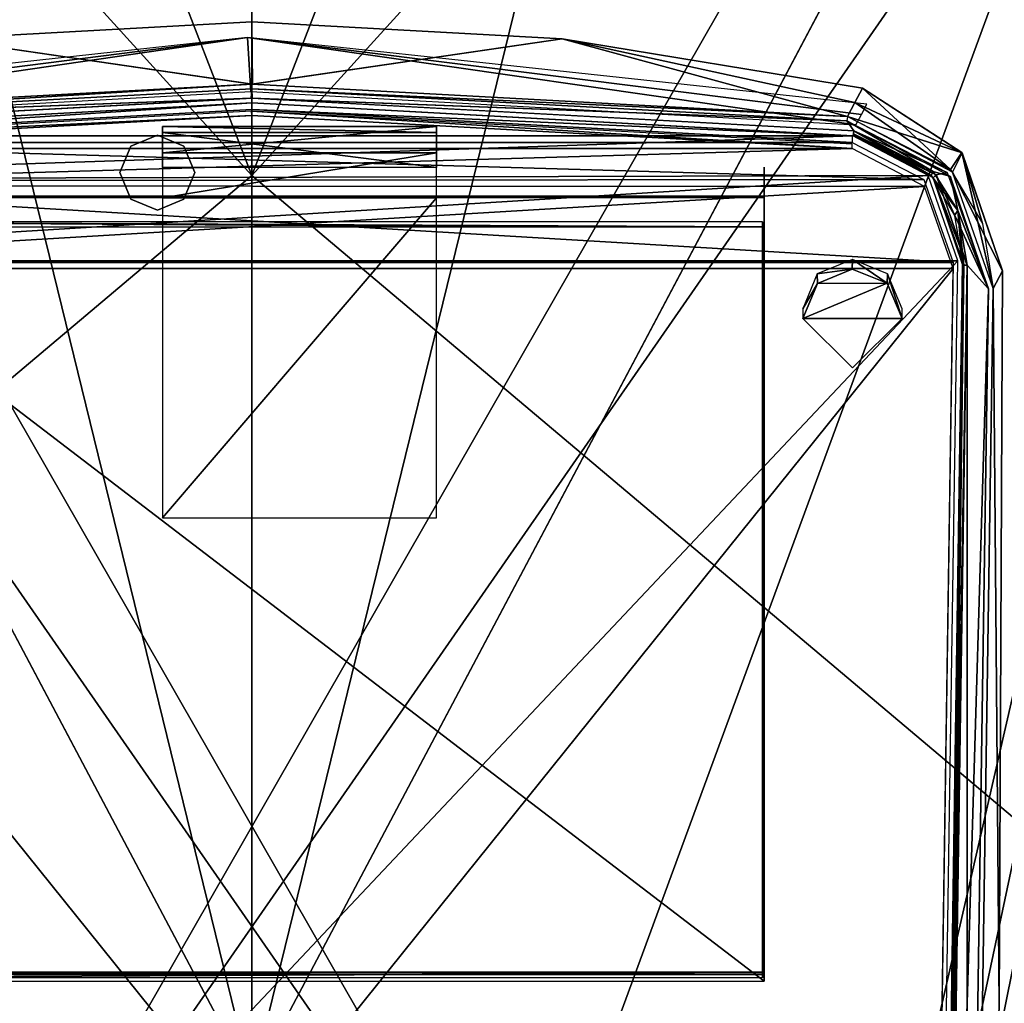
# Model space of a CAD drawing. Header units: millimetres. Extents: x -137 to 239, y -69 to 620.
# Tile 69 of 100: x -12 to 40, y 261 to 313. Entities that reach past the tile are written whole.
import ezdxf

# ---------------------------------------------------------------- set-up
doc = ezdxf.new("R2010")
doc.units = ezdxf.units.MM
doc.header["$LTSCALE"] = 65.185185
for name, color, linetype in [('105', 7, 'CONTINUOUS'), ('106', 7, 'CONTINUOUS'), ('163', 7, 'CONTINUOUS'), ('167', 7, 'CONTINUOUS'), ('171', 7, 'CONTINUOUS'), ('172', 7, 'CONTINUOUS'), ('178', 7, 'CONTINUOUS'), ('179', 7, 'CONTINUOUS'), ('348', 7, 'CONTINUOUS'), ('352', 7, 'CONTINUOUS'), ('63', 7, 'CONTINUOUS'), ('67', 7, 'CONTINUOUS'), ('68', 7, 'CONTINUOUS'), ('72', 7, 'CONTINUOUS'), ('857', 7, 'CONTINUOUS'), ('858', 7, 'CONTINUOUS'), ('870', 7, 'CONTINUOUS'), ('875', 7, 'CONTINUOUS'), ('876', 7, 'CONTINUOUS'), ('877', 7, 'CONTINUOUS'), ('878', 7, 'CONTINUOUS'), ('879', 7, 'CONTINUOUS'), ('881', 7, 'CONTINUOUS'), ('934', 7, 'CONTINUOUS'), ('935', 7, 'CONTINUOUS'), ('946', 7, 'CONTINUOUS'), ('947', 7, 'CONTINUOUS'), ('949', 7, 'CONTINUOUS'), ('950', 7, 'CONTINUOUS'), ('951', 7, 'CONTINUOUS'), ('952', 7, 'CONTINUOUS'), ('954', 7, 'CONTINUOUS'), ('955', 7, 'CONTINUOUS'), ('975', 7, 'CONTINUOUS'), ('976', 7, 'CONTINUOUS'), ('977', 7, 'CONTINUOUS'), ('978', 7, 'CONTINUOUS'), ('979', 7, 'CONTINUOUS'), ('980', 7, 'CONTINUOUS'), ('981', 7, 'CONTINUOUS'), ('983', 7, 'CONTINUOUS')]:
    doc.layers.add(name, color=color, linetype=linetype)

msp = doc.modelspace()

# ---------------------------------------------------------------- linework, layer by layer
at = {"layer": '105', "color": 7, "linetype": 'Continuous'}
for points in [[(0, 398.745, -199.326), (0, 304.783, -224.258), (-34.242, 393.221, -197.255), (0, 398.745, -199.326)], [(0, 398.745, -199.326), (65.319, 376.686, -191.759), (0, 304.783, -224.258), (0, 398.745, -199.326)], [(-34.242, 393.221, -197.255), (0, 304.783, -224.258), (-65.32, 376.686, -191.759), (-34.242, 393.221, -197.255)], [(-65.32, 376.686, -191.759), (0, 304.783, -224.258), (-65.32, 249.752, -218.145), (-65.32, 376.686, -191.759)], [(0, 304.783, -224.258), (65.319, 376.686, -191.759), (65.319, 249.742, -218.146), (0, 304.783, -224.258)], [(0, 304.783, -224.258), (0.001, 208.203, -235.331), (-65.32, 249.752, -218.145), (0, 304.783, -224.258)], [(0.001, 208.203, -235.331), (0, 304.783, -224.258), (65.319, 249.742, -218.146), (0.001, 208.203, -235.331)]]:
    msp.add_3dface(points, dxfattribs=at)
at = {"layer": '106', "color": 7, "linetype": 'Continuous'}
for points in [[(0, 398.023, -196.507), (-63.974, 377.154, -188.912), (-0.001, 256.481, -228.654), (0, 398.023, -196.507)], [(33.426, 392.793, -194.455), (0, 398.023, -196.507), (-0.001, 256.481, -228.654), (33.426, 392.793, -194.455)], [(63.974, 377.15, -188.912), (33.426, 392.793, -194.455), (-0.001, 256.481, -228.654), (63.974, 377.15, -188.912)], [(-63.974, 377.154, -188.912), (-63.984, 250.391, -215.485), (-0.001, 256.481, -228.654), (-63.974, 377.154, -188.912)], [(63.984, 250.391, -215.485), (63.974, 377.15, -188.912), (-0.001, 256.481, -228.654), (63.984, 250.391, -215.485)]]:
    msp.add_3dface(points, dxfattribs=at)
at = {"layer": '163', "color": 7, "linetype": 'Continuous'}
for points in [[(-0.003, 307.981, -213.997), (-31.99, 306.221, -214.198), (31.99, 306.221, -214.198), (-0.003, 307.981, -213.997)], [(-31.99, 306.221, -214.198), (-35.819, 304.229, -214.425), (31.99, 306.221, -214.198), (-31.99, 306.221, -214.198)], [(31.99, 306.221, -214.198), (-35.819, 304.229, -214.425), (35.844, 304.199, -214.428), (31.99, 306.221, -214.198)], [(-35.819, 304.229, -214.425), (-37.359, 299.826, -214.927), (35.844, 304.199, -214.428), (-35.819, 304.229, -214.425)], [(-37.359, 299.826, -214.927), (37.359, 299.826, -214.927), (35.844, 304.199, -214.428), (-37.359, 299.826, -214.927)], [(-35.991, 208.686, -225.311), (37.359, 299.826, -214.927), (-37.359, 299.826, -214.927), (-35.991, 208.686, -225.311)], [(35.991, 208.686, -225.311), (37.359, 299.826, -214.927), (-35.991, 208.686, -225.311), (35.991, 208.686, -225.311)]]:
    msp.add_3dface(points, dxfattribs=at)
at = {"layer": '167', "color": 7, "linetype": 'Continuous'}
for points in [[(-31.99, 306.447, -216.185), (-0.003, 307.981, -213.997), (-0.008, 308.203, -215.985), (-31.99, 306.447, -216.185)], [(-31.99, 306.221, -214.198), (-0.003, 307.981, -213.997), (-31.99, 306.447, -216.185), (-31.99, 306.221, -214.198)], [(-0.003, 307.981, -213.997), (31.99, 306.221, -214.198), (-0.008, 308.203, -215.985), (-0.003, 307.981, -213.997)], [(-0.008, 308.203, -215.985), (31.99, 306.221, -214.198), (31.99, 306.447, -216.185), (-0.008, 308.203, -215.985)]]:
    msp.add_3dface(points, dxfattribs=at)
at = {"layer": '171', "color": 7, "linetype": 'Continuous'}
for points in [[(27.3, 262.224, -216.252), (27.3, 296.284, -213.076), (27.3, 305.226, -212.057), (27.3, 262.224, -216.252)], [(27.3, 305.147, -211.361), (27.3, 262.224, -216.252), (27.3, 305.226, -212.057), (27.3, 305.147, -211.361)], [(27.3, 296.365, -213.791), (27.3, 296.34, -213.569), (27.3, 262.224, -216.252), (27.3, 296.365, -213.791)], [(27.3, 262.385, -217.663), (27.3, 296.365, -213.791), (27.3, 262.224, -216.252), (27.3, 262.385, -217.663)], [(27.3, 296.34, -213.569), (27.3, 296.284, -213.076), (27.3, 262.224, -216.252), (27.3, 296.34, -213.569)]]:
    msp.add_3dface(points, dxfattribs=at)
at = {"layer": '172', "color": 7, "linetype": 'Continuous'}
for points in [[(27.3, 262.385, -217.663), (27.3, 262.224, -216.252), (-27.3, 262.224, -216.252), (27.3, 262.385, -217.663)], [(-27.3, 262.385, -217.663), (27.3, 262.385, -217.663), (-27.3, 262.224, -216.252), (-27.3, 262.385, -217.663)]]:
    msp.add_3dface(points, dxfattribs=at)
at = {"layer": '178', "color": 7, "linetype": 'Continuous'}
for points in [[(0, 398.745, 199.326), (-65.319, 376.686, 191.759), (0, 304.783, 224.258), (0, 398.745, 199.326)], [(0, 398.745, 199.326), (0, 304.783, 224.258), (34.242, 393.221, 197.255), (0, 398.745, 199.326)], [(34.242, 393.221, 197.255), (0, 304.783, 224.258), (65.32, 376.686, 191.759), (34.242, 393.221, 197.255)], [(0, 304.783, 224.258), (-65.319, 376.686, 191.759), (-65.319, 249.742, 218.146), (0, 304.783, 224.258)], [(65.32, 376.686, 191.759), (0, 304.783, 224.258), (65.32, 249.752, 218.145), (65.32, 376.686, 191.759)], [(-0.001, 208.203, 235.331), (0, 304.783, 224.258), (-65.319, 249.742, 218.146), (-0.001, 208.203, 235.331)], [(0, 304.783, 224.258), (-0.001, 208.203, 235.331), (65.32, 249.752, 218.145), (0, 304.783, 224.258)]]:
    msp.add_3dface(points, dxfattribs=at)
at = {"layer": '179', "color": 7, "linetype": 'Continuous'}
for points in [[(-33.426, 392.793, 194.455), (0, 398.023, 196.507), (0.001, 256.481, 228.654), (-33.426, 392.793, 194.455)], [(0, 398.023, 196.507), (63.974, 377.154, 188.912), (0.001, 256.481, 228.654), (0, 398.023, 196.507)], [(-63.974, 377.15, 188.912), (-33.426, 392.793, 194.455), (0.001, 256.481, 228.654), (-63.974, 377.15, 188.912)], [(-63.984, 250.391, 215.485), (-63.974, 377.15, 188.912), (0.001, 256.481, 228.654), (-63.984, 250.391, 215.485)], [(63.974, 377.154, 188.912), (63.984, 250.391, 215.485), (0.001, 256.481, 228.654), (63.974, 377.154, 188.912)]]:
    msp.add_3dface(points, dxfattribs=at)
at = {"layer": '348', "color": 7, "linetype": 'Continuous'}
for points in [[(0.003, 308.306, 212.904), (31.99, 306.545, 213.104), (-31.99, 306.545, 213.104), (0.003, 308.306, 212.904)], [(-31.99, 306.545, 213.104), (35.8, 304.575, 213.329), (-35.859, 304.504, 213.337), (-31.99, 306.545, 213.104)], [(31.99, 306.545, 213.104), (35.8, 304.575, 213.329), (-31.99, 306.545, 213.104), (31.99, 306.545, 213.104)], [(37.359, 300.15, 213.833), (-37.359, 300.15, 213.833), (-35.859, 304.504, 213.337), (37.359, 300.15, 213.833)], [(35.8, 304.575, 213.329), (37.359, 300.15, 213.833), (-35.859, 304.504, 213.337), (35.8, 304.575, 213.329)], [(-35.991, 209.01, 224.217), (-37.359, 300.15, 213.833), (35.991, 209.01, 224.217), (-35.991, 209.01, 224.217)], [(35.991, 209.01, 224.217), (-37.359, 300.15, 213.833), (37.359, 300.15, 213.833), (35.991, 209.01, 224.217)]]:
    msp.add_3dface(points, dxfattribs=at)
at = {"layer": '352', "color": 7, "linetype": 'Continuous'}
for points in [[(0.003, 308.306, 212.904), (-31.99, 306.545, 213.104), (0.008, 308.647, 215.935), (0.003, 308.306, 212.904)], [(0.008, 308.647, 215.935), (-31.99, 306.545, 213.104), (-31.99, 306.89, 216.135), (0.008, 308.647, 215.935)], [(31.99, 306.89, 216.135), (0.003, 308.306, 212.904), (0.008, 308.647, 215.935), (31.99, 306.89, 216.135)], [(31.99, 306.545, 213.104), (0.003, 308.306, 212.904), (31.99, 306.89, 216.135), (31.99, 306.545, 213.104)]]:
    msp.add_3dface(points, dxfattribs=at)
at = {"layer": '63', "color": 7, "linetype": 'Continuous'}
for points in [[(62.5, 174.8, 140), (62.5, 354.8, 140), (-62.5, 174.8, 140), (62.5, 174.8, 140)], [(-62.5, 174.8, 140), (62.5, 354.8, 140), (-62.5, 354.8, 140), (-62.5, 174.8, 140)]]:
    msp.add_3dface(points, dxfattribs=at)
at = {"layer": '67', "color": 7, "linetype": 'Continuous'}
for points in [[(62.5, 354.8, -140), (62.5, 174.8, -140), (-62.5, 354.8, -140), (62.5, 354.8, -140)], [(-62.5, 354.8, -140), (62.5, 174.8, -140), (-62.5, 174.8, -140), (-62.5, 354.8, -140)]]:
    msp.add_3dface(points, dxfattribs=at)
at = {"layer": '68', "color": 7, "linetype": 'Continuous'}
for points in [[(-65, 156.8, -137.5), (-15, 166, -137.5), (65, 383.482, -137.5), (-65, 156.8, -137.5)], [(-65, 383.482, -137.5), (-65, 156.8, -137.5), (65, 383.482, -137.5), (-65, 383.482, -137.5)], [(65, 383.482, -137.5), (-15, 166, -137.5), (15, 166, -137.5), (65, 383.482, -137.5)], [(18.535, 164.536, -137.5), (65, 383.482, -137.5), (15, 166, -137.5), (18.535, 164.536, -137.5)], [(20, 161, -137.5), (65, 383.482, -137.5), (18.535, 164.536, -137.5), (20, 161, -137.5)], [(20, 156.8, -137.5), (65, 156.8, -137.5), (65, 383.482, -137.5), (20, 156.8, -137.5)], [(20, 156.8, -137.5), (65, 383.482, -137.5), (20, 161, -137.5), (20, 156.8, -137.5)]]:
    msp.add_3dface(points, dxfattribs=at)
at = {"layer": '72', "color": 7, "linetype": 'Continuous'}
for points in [[(65, 383.482, 137.5), (65, 156.8, 137.5), (-65, 383.482, 137.5), (65, 383.482, 137.5)], [(65, 156.8, 137.5), (-65, 156.8, 137.5), (-65, 383.482, 137.5), (65, 156.8, 137.5)]]:
    msp.add_3dface(points, dxfattribs=at)
at = {"layer": '857', "linetype": 'Continuous'}
for points in [[(-6.443, 306.351, -139.85), (-5.029, 306.937, -139.85), (-6.443, 306.351, -149), (-6.443, 306.351, -139.85)], [(-6.443, 306.351, -149), (-5.029, 306.937, -139.85), (-5.029, 306.937, -149), (-6.443, 306.351, -149)], [(-5.029, 306.937, -139.85), (-3.615, 306.351, -139.85), (-5.029, 306.937, -149), (-5.029, 306.937, -139.85)], [(-5.029, 306.937, -149), (-3.615, 306.351, -139.85), (-3.615, 306.351, -149), (-5.029, 306.937, -149)], [(-7.029, 304.937, -139.85), (-6.443, 306.351, -139.85), (-7.029, 304.937, -149), (-7.029, 304.937, -139.85)], [(-7.029, 304.937, -149), (-6.443, 306.351, -139.85), (-6.443, 306.351, -149), (-7.029, 304.937, -149)], [(-3.615, 306.351, -139.85), (-3.029, 304.937, -139.85), (-3.615, 306.351, -149), (-3.615, 306.351, -139.85)], [(-3.615, 306.351, -149), (-3.029, 304.937, -139.85), (-3.029, 304.937, -149), (-3.615, 306.351, -149)]]:
    msp.add_3dface(points, dxfattribs=at)
at = {"layer": '858', "linetype": 'Continuous'}
for points in [[(-7.029, 304.937, -139.85), (-7.029, 304.937, -149), (-6.443, 303.523, -149), (-7.029, 304.937, -139.85)], [(-6.443, 303.523, -139.85), (-7.029, 304.937, -139.85), (-6.443, 303.523, -149), (-6.443, 303.523, -139.85)], [(-3.029, 304.937, -149), (-3.029, 304.937, -139.85), (-3.615, 303.523, -139.85), (-3.029, 304.937, -149)], [(-3.029, 304.937, -149), (-3.615, 303.523, -139.85), (-3.615, 303.523, -149), (-3.029, 304.937, -149)], [(-5.029, 302.937, -139.85), (-6.443, 303.523, -139.85), (-5.029, 302.937, -149), (-5.029, 302.937, -139.85)], [(-5.029, 302.937, -149), (-6.443, 303.523, -139.85), (-6.443, 303.523, -149), (-5.029, 302.937, -149)], [(-3.615, 303.523, -139.85), (-5.029, 302.937, -139.85), (-3.615, 303.523, -149), (-3.615, 303.523, -139.85)], [(-3.615, 303.523, -149), (-5.029, 302.937, -139.85), (-5.029, 302.937, -149), (-3.615, 303.523, -149)]]:
    msp.add_3dface(points, dxfattribs=at)
at = {"layer": '870', "color": 7, "linetype": 'Continuous'}
for points in [[(39.989, 299.702, -216.938), (39.496, 298.77, -215.234), (39.814, 260.558, -222.955), (39.989, 299.702, -216.938)], [(39.496, 298.77, -215.234), (38.356, 222.793, -223.89), (39.814, 260.558, -222.955), (39.496, 298.77, -215.234)]]:
    msp.add_3dface(points, dxfattribs=at)
at = {"layer": '875', "color": 7, "linetype": 'Continuous'}
for points in [[(-16.531, 312.067, -218.984), (0.036, 309.651, -213.965), (0, 312.963, -219.701), (-16.531, 312.067, -218.984)], [(0, 312.963, -219.701), (0.036, 309.651, -213.965), (16.531, 312.066, -218.983), (0, 312.963, -219.701)], [(-31.728, 307.93, -214.155), (0.036, 309.651, -213.965), (-16.531, 312.067, -218.984), (-31.728, 307.93, -214.155)], [(0.036, 309.651, -213.965), (31.728, 307.93, -214.155), (16.531, 312.066, -218.983), (0.036, 309.651, -213.965)], [(31.728, 307.93, -214.155), (32.133, 308.675, -215.518), (16.531, 312.066, -218.983), (31.728, 307.93, -214.155)], [(32.133, 308.675, -215.518), (32.543, 309.43, -216.9), (16.531, 312.066, -218.983), (32.133, 308.675, -215.518)]]:
    msp.add_3dface(points, dxfattribs=at)
at = {"layer": '876', "color": 7, "linetype": 'Continuous'}
for points in [[(32.133, 308.675, -215.518), (37.219, 305.102, -214.468), (32.543, 309.43, -216.9), (32.133, 308.675, -215.518)], [(32.543, 309.43, -216.9), (37.219, 305.102, -214.468), (37.835, 306.01, -216.317), (32.543, 309.43, -216.9)], [(31.728, 307.93, -214.155), (37.219, 305.102, -214.468), (32.133, 308.675, -215.518), (31.728, 307.93, -214.155)], [(37.219, 305.102, -214.468), (38.92, 302.23, -214.81), (37.835, 306.01, -216.317), (37.219, 305.102, -214.468)], [(39.496, 298.77, -215.234), (39.989, 299.702, -216.938), (37.835, 306.01, -216.317), (39.496, 298.77, -215.234)], [(38.92, 302.23, -214.81), (39.496, 298.77, -215.234), (37.835, 306.01, -216.317), (38.92, 302.23, -214.81)]]:
    msp.add_3dface(points, dxfattribs=at)
at = {"layer": '877', "color": 7, "linetype": 'Continuous'}
for points in [[(-31.702, 307.687, -214.031), (0.027, 308.91, -213.892), (-0.001, 309.398, -213.836), (-31.702, 307.687, -214.031)], [(-0.001, 309.398, -213.836), (0.027, 308.91, -213.892), (31.702, 307.687, -214.031), (-0.001, 309.398, -213.836)], [(-32.075, 307.159, -214.091), (0.027, 308.91, -213.892), (-31.702, 307.687, -214.031), (-32.075, 307.159, -214.091)], [(0.027, 308.91, -213.892), (32.075, 307.159, -214.091), (31.702, 307.687, -214.031), (0.027, 308.91, -213.892)], [(32.075, 307.159, -214.091), (36.301, 305, -214.337), (31.702, 307.687, -214.031), (32.075, 307.159, -214.091)], [(31.702, 307.687, -214.031), (36.301, 305, -214.337), (37.225, 304.735, -214.367), (31.702, 307.687, -214.031)], [(36.301, 305, -214.337), (37.61, 302.912, -214.575), (37.225, 304.735, -214.367), (36.301, 305, -214.337)], [(37.225, 304.735, -214.367), (37.61, 302.912, -214.575), (39.255, 298.752, -215.049), (37.225, 304.735, -214.367)], [(37.61, 302.912, -214.575), (38.113, 300.008, -214.906), (39.255, 298.752, -215.049), (37.61, 302.912, -214.575)], [(38.113, 300.008, -214.906), (36.935, 221.512, -223.849), (39.255, 298.752, -215.049), (38.113, 300.008, -214.906)], [(39.255, 298.752, -215.049), (36.935, 221.512, -223.849), (38.115, 222.775, -223.705), (39.255, 298.752, -215.049)]]:
    msp.add_3dface(points, dxfattribs=at)
at = {"layer": '878', "color": 7, "linetype": 'Continuous'}
for points in [[(32.047, 306.939, -214.359), (36.199, 304.778, -214.605), (32.055, 306.993, -214.184), (32.047, 306.939, -214.359)], [(36.199, 304.778, -214.605), (32.075, 307.159, -214.091), (32.055, 306.993, -214.184), (36.199, 304.778, -214.605)], [(36.301, 305, -214.337), (32.075, 307.159, -214.091), (36.199, 304.778, -214.605), (36.301, 305, -214.337)], [(37.61, 302.912, -214.575), (36.301, 305, -214.337), (36.199, 304.778, -214.605), (37.61, 302.912, -214.575)], [(37.436, 302.657, -214.847), (37.61, 302.912, -214.575), (36.199, 304.778, -214.605), (37.436, 302.657, -214.847)], [(37.863, 300.039, -215.145), (37.61, 302.912, -214.575), (37.436, 302.657, -214.847), (37.863, 300.039, -215.145)], [(38.113, 300.008, -214.906), (37.61, 302.912, -214.575), (37.939, 300.018, -214.975), (38.113, 300.008, -214.906)], [(37.61, 302.912, -214.575), (37.863, 300.039, -215.145), (37.939, 300.018, -214.975), (37.61, 302.912, -214.575)]]:
    msp.add_3dface(points, dxfattribs=at)
at = {"layer": '879', "color": 7, "linetype": 'Continuous'}
for points in [[(36.685, 221.543, -224.089), (36.758, 221.523, -223.922), (37.863, 300.039, -215.145), (36.685, 221.543, -224.089)], [(37.863, 300.039, -215.145), (36.758, 221.523, -223.922), (37.939, 300.018, -214.975), (37.863, 300.039, -215.145)], [(36.758, 221.523, -223.922), (36.935, 221.512, -223.849), (37.939, 300.018, -214.975), (36.758, 221.523, -223.922)], [(36.935, 221.512, -223.849), (38.113, 300.008, -214.906), (37.939, 300.018, -214.975), (36.935, 221.512, -223.849)]]:
    msp.add_3dface(points, dxfattribs=at)
at = {"layer": '881', "color": 7, "linetype": 'Continuous'}
for points in [[(-0.001, 308.647, -215.935), (-32.018, 306.887, -216.135), (32.018, 306.887, -216.135), (-0.001, 308.647, -215.935)], [(-32.018, 306.887, -216.135), (-36.183, 304.59, -216.397), (32.018, 306.887, -216.135), (-32.018, 306.887, -216.135)], [(32.018, 306.887, -216.135), (-36.183, 304.59, -216.397), (36.033, 304.779, -216.375), (32.018, 306.887, -216.135)], [(-36.183, 304.59, -216.397), (-37.609, 300.241, -216.892), (36.033, 304.779, -216.375), (-36.183, 304.59, -216.397)], [(36.033, 304.779, -216.375), (-37.609, 300.241, -216.892), (37.609, 300.241, -216.892), (36.033, 304.779, -216.375)], [(-37.609, 300.241, -216.892), (-36.431, 221.746, -225.836), (37.609, 300.241, -216.892), (-37.609, 300.241, -216.892)], [(37.609, 300.241, -216.892), (-36.431, 221.746, -225.836), (36.431, 221.746, -225.836), (37.609, 300.241, -216.892)]]:
    msp.add_3dface(points, dxfattribs=at)
at = {"layer": '934', "color": 7, "linetype": 'Continuous'}
for points in [[(31.989, 299.8, -210.401), (30.137, 299.042, -210.487), (33.85, 299.053, -210.486), (31.989, 299.8, -210.401)], [(30.137, 299.042, -210.487), (29.35, 297.171, -210.7), (33.85, 299.053, -210.486), (30.137, 299.042, -210.487)], [(33.85, 299.053, -210.486), (29.35, 297.171, -210.7), (34.65, 297.171, -210.7), (33.85, 299.053, -210.486)], [(34.65, 297.171, -210.7), (29.35, 297.171, -210.7), (32.011, 294.541, -211), (34.65, 297.171, -210.7)]]:
    msp.add_3dface(points, dxfattribs=at)
at = {"layer": '935', "color": 7, "linetype": 'Continuous'}
for points in [[(30.126, 299.542, -214.959), (31.989, 299.8, -210.401), (32, 300.313, -214.871), (30.126, 299.542, -214.959)], [(31.989, 299.8, -210.401), (33.85, 299.053, -210.486), (32, 300.313, -214.871), (31.989, 299.8, -210.401)], [(32, 300.313, -214.871), (33.85, 299.053, -210.486), (33.874, 299.542, -214.959), (32, 300.313, -214.871)], [(29.35, 297.68, -215.171), (30.137, 299.042, -210.487), (30.126, 299.542, -214.959), (29.35, 297.68, -215.171)], [(30.137, 299.042, -210.487), (31.989, 299.8, -210.401), (30.126, 299.542, -214.959), (30.137, 299.042, -210.487)], [(33.85, 299.053, -210.486), (34.65, 297.171, -210.7), (33.874, 299.542, -214.959), (33.85, 299.053, -210.486)], [(33.874, 299.542, -214.959), (34.65, 297.171, -210.7), (34.65, 297.68, -215.171), (33.874, 299.542, -214.959)], [(29.35, 297.171, -210.7), (30.137, 299.042, -210.487), (29.35, 297.68, -215.171), (29.35, 297.171, -210.7)]]:
    msp.add_3dface(points, dxfattribs=at)
at = {"layer": '946', "color": 7, "linetype": 'Continuous'}
for points in [[(27.2, 302.315, -211.684), (27.2, 302.048, -209.339), (27.2, 262.057, -213.896), (27.2, 302.315, -211.684)], [(27.2, 262.324, -216.24), (27.2, 302.315, -211.684), (27.2, 262.057, -213.896), (27.2, 262.324, -216.24)]]:
    msp.add_3dface(points, dxfattribs=at)
at = {"layer": '947', "color": 7, "linetype": 'Continuous'}
for points in [[(27.2, 302.048, -209.339), (27.2, 302.315, -211.684), (-27.2, 302.315, -211.684), (27.2, 302.048, -209.339)], [(24, 302.048, -209.339), (27.2, 302.048, -209.339), (-27.2, 302.315, -211.684), (24, 302.048, -209.339)], [(14, 302.048, -209.339), (24, 302.048, -209.339), (-27.2, 302.315, -211.684), (14, 302.048, -209.339)], [(-14, 302.048, -209.339), (14, 302.048, -209.339), (-27.2, 302.315, -211.684), (-14, 302.048, -209.339)]]:
    msp.add_3dface(points, dxfattribs=at)
at = {"layer": '949', "color": 7, "linetype": 'Continuous'}
for points in [[(27.2, 262.324, -216.24), (27.2, 262.057, -213.896), (-27.2, 262.057, -213.896), (27.2, 262.324, -216.24)], [(27.2, 262.324, -216.24), (-27.2, 262.057, -213.896), (-27.2, 262.324, -216.24), (27.2, 262.324, -216.24)]]:
    msp.add_3dface(points, dxfattribs=at)
at = {"layer": '950', "color": 7, "linetype": 'Continuous'}
for points in [[(27.3, 261.889, -213.311), (27.3, 303.619, -208.556), (-27.3, 303.619, -208.556), (27.3, 261.889, -213.311)], [(-27.3, 261.889, -213.311), (27.3, 261.889, -213.311), (-27.3, 303.619, -208.556), (-27.3, 261.889, -213.311)]]:
    msp.add_3dface(points, dxfattribs=at)
at = {"layer": '951', "color": 7, "linetype": 'Continuous'}
for points in [[(27.3, 303.619, -208.556), (27.3, 261.889, -213.311), (27.3, 303.687, -209.152), (27.3, 303.619, -208.556)], [(27.3, 303.687, -209.152), (27.3, 261.889, -213.311), (27.3, 261.957, -213.907), (27.3, 303.687, -209.152)]]:
    msp.add_3dface(points, dxfattribs=at)
at = {"layer": '952', "color": 7, "linetype": 'Continuous'}
for points in [[(-27.3, 303.619, -208.556), (27.3, 303.619, -208.556), (-27.3, 303.687, -209.152), (-27.3, 303.619, -208.556)], [(27.3, 303.619, -208.556), (27.3, 303.687, -209.152), (-27.3, 303.687, -209.152), (27.3, 303.619, -208.556)]]:
    msp.add_3dface(points, dxfattribs=at)
at = {"layer": '954', "color": 7, "linetype": 'Continuous'}
for points in [[(9.84, 286.549, -207.14), (9.84, 303.589, -205.198), (-4.76, 286.549, -207.14), (9.84, 286.549, -207.14)], [(-4.76, 286.549, -207.14), (9.84, 303.589, -205.198), (-4.76, 303.589, -205.198), (-4.76, 286.549, -207.14)]]:
    msp.add_3dface(points, dxfattribs=at)
at = {"layer": '955', "color": 7, "linetype": 'Continuous'}
for points in [[(9.84, 307.388, -207.857), (9.84, 307.077, -210.317), (-4.76, 307.388, -207.857), (9.84, 307.388, -207.857)], [(-4.76, 307.388, -207.857), (9.84, 307.077, -210.317), (-4.76, 307.077, -210.317), (-4.76, 307.388, -207.857)], [(9.84, 305.992, -205.808), (9.84, 307.388, -207.857), (-4.76, 305.992, -205.808), (9.84, 305.992, -205.808)], [(-4.76, 305.992, -205.808), (9.84, 307.388, -207.857), (-4.76, 307.388, -207.857), (-4.76, 305.992, -205.808)], [(9.84, 305.214, -211.953), (-4.76, 305.214, -211.953), (-4.76, 307.077, -210.317), (9.84, 305.214, -211.953)], [(9.84, 307.077, -210.317), (9.84, 305.214, -211.953), (-4.76, 307.077, -210.317), (9.84, 307.077, -210.317)], [(-4.76, 303.589, -205.198), (9.84, 303.589, -205.198), (9.84, 305.992, -205.808), (-4.76, 303.589, -205.198)], [(-4.76, 303.589, -205.198), (9.84, 305.992, -205.808), (-4.76, 305.992, -205.808), (-4.76, 303.589, -205.198)]]:
    msp.add_3dface(points, dxfattribs=at)
at = {"layer": '975', "color": 7, "linetype": 'Continuous'}
for points in [[(0, 309.407, 213.835), (-0.027, 308.91, 213.892), (-31.702, 307.687, 214.031), (0, 309.407, 213.835)], [(31.702, 307.687, 214.031), (-0.027, 308.91, 213.892), (0, 309.407, 213.835), (31.702, 307.687, 214.031)], [(-0.027, 308.91, 213.892), (-32.075, 307.159, 214.091), (-31.702, 307.687, 214.031), (-0.027, 308.91, 213.892)], [(32.075, 307.159, 214.091), (-0.027, 308.91, 213.892), (31.702, 307.687, 214.031), (32.075, 307.159, 214.091)], [(37.041, 304.942, 214.344), (32.075, 307.159, 214.091), (31.702, 307.687, 214.031), (37.041, 304.942, 214.344)], [(36.456, 304.824, 214.357), (32.075, 307.159, 214.091), (37.041, 304.942, 214.344), (36.456, 304.824, 214.357)], [(39.255, 298.752, 215.049), (36.456, 304.824, 214.357), (37.041, 304.942, 214.344), (39.255, 298.752, 215.049)], [(38.113, 300.008, 214.906), (36.456, 304.824, 214.357), (39.255, 298.752, 215.049), (38.113, 300.008, 214.906)], [(36.935, 221.512, 223.849), (38.113, 300.008, 214.906), (38.115, 222.775, 223.705), (36.935, 221.512, 223.849)], [(38.115, 222.775, 223.705), (38.113, 300.008, 214.906), (39.255, 298.752, 215.049), (38.115, 222.775, 223.705)]]:
    msp.add_3dface(points, dxfattribs=at)
at = {"layer": '976', "color": 7, "linetype": 'Continuous'}
for points in [[(37.863, 300.039, 215.145), (37.939, 300.018, 214.975), (36.685, 221.543, 224.089), (37.863, 300.039, 215.145)], [(36.685, 221.543, 224.089), (37.939, 300.018, 214.975), (36.762, 221.523, 223.919), (36.685, 221.543, 224.089)], [(37.939, 300.018, 214.975), (38.113, 300.008, 214.906), (36.762, 221.523, 223.919), (37.939, 300.018, 214.975)], [(38.113, 300.008, 214.906), (36.935, 221.512, 223.849), (36.762, 221.523, 223.919), (38.113, 300.008, 214.906)]]:
    msp.add_3dface(points, dxfattribs=at)
at = {"layer": '977', "color": 7, "linetype": 'Continuous'}
for points in [[(32.056, 306.998, 214.177), (36.456, 304.824, 214.357), (32.047, 306.939, 214.359), (32.056, 306.998, 214.177)], [(32.047, 306.939, 214.359), (36.456, 304.824, 214.357), (36.301, 304.659, 214.619), (32.047, 306.939, 214.359)], [(32.075, 307.159, 214.091), (36.456, 304.824, 214.357), (32.056, 306.998, 214.177), (32.075, 307.159, 214.091)], [(36.456, 304.824, 214.357), (38.113, 300.008, 214.906), (36.301, 304.659, 214.619), (36.456, 304.824, 214.357)], [(36.301, 304.659, 214.619), (38.113, 300.008, 214.906), (37.939, 300.018, 214.975), (36.301, 304.659, 214.619)], [(37.863, 300.039, 215.145), (36.301, 304.659, 214.619), (37.939, 300.018, 214.975), (37.863, 300.039, 215.145)]]:
    msp.add_3dface(points, dxfattribs=at)
at = {"layer": '978', "color": 7, "linetype": 'Continuous'}
for points in [[(39.496, 298.77, 215.234), (39.989, 299.702, 216.938), (39.814, 260.558, 222.955), (39.496, 298.77, 215.234)], [(38.356, 222.793, 223.89), (39.496, 298.77, 215.234), (39.814, 260.558, 222.955), (38.356, 222.793, 223.89)]]:
    msp.add_3dface(points, dxfattribs=at)
at = {"layer": '979', "color": 7, "linetype": 'Continuous'}
for points in [[(32.133, 308.676, 215.52), (32.543, 309.43, 216.9), (37.849, 305.992, 216.317), (32.133, 308.676, 215.52)], [(31.728, 307.93, 214.155), (32.133, 308.676, 215.52), (37.849, 305.992, 216.317), (31.728, 307.93, 214.155)], [(37.338, 304.964, 214.483), (31.728, 307.93, 214.155), (37.849, 305.992, 216.317), (37.338, 304.964, 214.483)], [(39.989, 299.702, 216.938), (37.338, 304.964, 214.483), (37.849, 305.992, 216.317), (39.989, 299.702, 216.938)], [(39.496, 298.77, 215.234), (37.338, 304.964, 214.483), (39.989, 299.702, 216.938), (39.496, 298.77, 215.234)]]:
    msp.add_3dface(points, dxfattribs=at)
at = {"layer": '980', "color": 7, "linetype": 'Continuous'}
for points in [[(-31.702, 307.687, 214.031), (-31.728, 307.93, 214.155), (0, 309.647, 213.958), (-31.702, 307.687, 214.031)], [(0, 309.407, 213.835), (-31.702, 307.687, 214.031), (0, 309.647, 213.958), (0, 309.407, 213.835)], [(31.728, 307.93, 214.155), (0, 309.407, 213.835), (0, 309.647, 213.958), (31.728, 307.93, 214.155)], [(31.702, 307.687, 214.031), (0, 309.407, 213.835), (31.728, 307.93, 214.155), (31.702, 307.687, 214.031)]]:
    msp.add_3dface(points, dxfattribs=at)
at = {"layer": '981', "color": 7, "linetype": 'Continuous'}
for points in [[(0, 312.963, 219.701), (0, 309.647, 213.958), (-16.531, 312.066, 218.983), (0, 312.963, 219.701)], [(16.531, 312.067, 218.984), (0, 309.647, 213.958), (0, 312.963, 219.701), (16.531, 312.067, 218.984)], [(0, 309.647, 213.958), (-31.728, 307.93, 214.155), (-16.531, 312.066, 218.983), (0, 309.647, 213.958)], [(31.728, 307.93, 214.155), (0, 309.647, 213.958), (16.531, 312.067, 218.984), (31.728, 307.93, 214.155)], [(31.728, 307.93, 214.155), (16.531, 312.067, 218.984), (32.133, 308.676, 215.52), (31.728, 307.93, 214.155)], [(32.543, 309.43, 216.9), (32.133, 308.676, 215.52), (16.531, 312.067, 218.984), (32.543, 309.43, 216.9)]]:
    msp.add_3dface(points, dxfattribs=at)
at = {"layer": '983', "color": 7, "linetype": 'Continuous'}
for points in [[(-32.774, 308.589, 219.304), (-32.475, 308.036, 218.29), (-0.236, 312.131, 222.06), (-32.774, 308.589, 219.304)], [(-32.175, 307.482, 217.275), (-0.236, 312.131, 222.06), (-32.475, 308.036, 218.29), (-32.175, 307.482, 217.275)], [(-32.175, 307.482, 217.275), (-0.043, 309.253, 217.075), (-0.236, 312.131, 222.06), (-32.175, 307.482, 217.275)], [(-0.043, 309.253, 217.075), (32.175, 307.482, 217.275), (-0.236, 312.131, 222.06), (-0.043, 309.253, 217.075)], [(-0.236, 312.131, 222.06), (32.175, 307.482, 217.275), (32.475, 308.036, 218.29), (-0.236, 312.131, 222.06)], [(32.774, 308.589, 219.304), (-0.236, 312.131, 222.06), (32.475, 308.036, 218.29), (32.774, 308.589, 219.304)]]:
    msp.add_3dface(points, dxfattribs=at)

doc.saveas('drawing.dxf')
